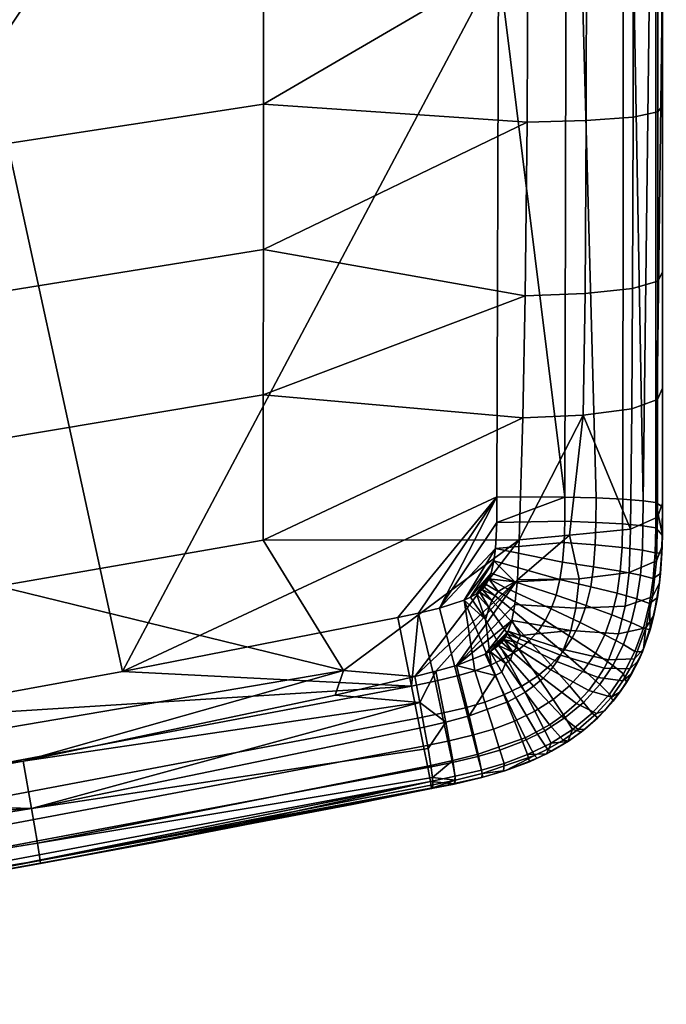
# Model space of a CAD drawing. Header units: millimetres. Extents: x -264 to 264, y -284 to 281.
# Tile 11 of 220: x 199 to 230, y -273 to -225. Entities that reach past the tile are written whole.
import ezdxf

# ---------------------------------------------------------------- set-up
doc = ezdxf.new("R2010")
doc.units = ezdxf.units.MM
doc.header["$MEASUREMENT"] = 0
for name, color, linetype in [('kryt', 250, 'Continuous'), ('podnoz', 7, 'Continuous'), ('sedak', 75, 'Continuous')]:
    doc.layers.add(name, color=color, linetype=linetype)

msp = doc.modelspace()

# ---------------------------------------------------------------- meshes
at = {"layer": 'kryt'}
mesh = msp.add_polyface(dxfattribs=at)
corners = [(205, -215.025, 393.177), (205, -215.025, 412.564), (189, -239, 411.503), (189, -239, 399.462), (205, -215.025, 393.177), (205, -196.273, 388.261), (205, -55.502, 382.979), (205, -1.643, 411.928), (205, -39.255, 413.403), (205, -76.887, 414.295), (205, -114.528, 414.603), (205, -164.787, 414.104), (205, -215.025, 412.564), (115.796, -47.742, 377.891), (107.059, 0.819, 374.084), (110.434, 11.637, 373.466), (116.042, 33.488, 372.219), (93.853, -30.317, 375.861), (98.885, -20.164, 375.281), (115.347, -196.273, 388.261), (103.255, -9.751, 374.687), (86.51, -196.273, 388.261), (88.074, -40.059, 376.417), (119.427, 49.72, 371.293), (138.194, -49.285, 378.904), (146.741, 96.449, 370.371), (160.53, -51.093, 380.091), (137.76, -196.273, 388.261), (28.837, -196.273, 388.261), (23.072, -84.655, 378.962), (34.322, -81.754, 378.796), (57.674, -196.273, 388.261), (45.164, -77.635, 378.561), (55.558, -72.202, 378.251), (65.046, -65.644, 377.877), (11.577, -86.37, 379.06), (0, -196.273, 388.261), (0, -86.935, 379.092), (73.668, -57.982, 377.44), (175.991, 91.316, 373.739), (182.8, -53.167, 381.45), (182.587, -196.273, 388.261), (160.174, -196.273, 388.261), (205, -55.502, 382.979), (205, -196.273, 388.261), (195.358, 87.385, 376.313), (81.463, -49.239, 376.941), (205, -215.025, 393.177), (182.587, -196.273, 388.261), (205, -196.273, 388.261), (160.174, -196.273, 388.261), (115.347, -196.273, 388.261), (137.76, -196.273, 388.261), (86.51, -196.273, 388.261), (0, -239, 399.462), (57.674, -196.273, 388.261), (189, -239, 399.462), (0, -196.273, 388.261), (28.837, -196.273, 388.261), (115.678, -239, 411.48), (189, -239, 399.462), (189, -239, 411.503), (0, -239, 411.355), (0, -239, 399.462), (34.322, -81.754, 378.796), (29.672, 120.411, 367.258), (45.164, -77.635, 378.561), (14.907, 121.355, 367.205), (23.072, -84.655, 378.962), (44.312, 118.856, 367.347), (65.046, -65.644, 377.877), (55.558, -72.202, 378.251), (73.668, -57.982, 377.44), (11.577, -86.37, 379.06), (0, 121.662, 367.187), (0, -86.935, 379.092)]
mesh.append_faces([[corners[k] for k in face] for face in [(0, 1, 2, 3), (4, 5, 6, 6), (4, 6, 7, 7), (8, 9, 4, 4), (4, 7, 8, 8), (9, 10, 4, 4), (4, 10, 11, 11), (4, 11, 12, 12), (13, 14, 15, 15), (16, 13, 15, 15), (17, 18, 19, 19), (13, 18, 20, 20), (18, 13, 19, 19), (14, 13, 20, 20), (21, 22, 17, 17), (13, 23, 24, 24), (25, 26, 24, 24), (24, 27, 19, 13), (28, 29, 30, 30), (31, 32, 33, 33), (31, 33, 34, 34), (32, 28, 30, 30), (35, 36, 37, 37), (32, 31, 28, 28), (36, 35, 28, 28), (35, 29, 28, 28), (38, 31, 34, 34), (39, 40, 26, 26), (40, 41, 42, 26), (43, 44, 41, 40), (45, 43, 40, 40), (46, 21, 38, 38), (21, 46, 22, 22), (21, 17, 19, 19), (26, 42, 27, 24), (21, 31, 38, 38), (47, 48, 49, 49), (47, 50, 48, 48), (47, 51, 52, 52), (47, 53, 51, 51), (52, 50, 47, 47), (54, 55, 53, 53), (47, 54, 53, 53), (56, 54, 47, 47), (57, 58, 54, 54), (55, 54, 58, 58), (59, 60, 61, 61), (62, 63, 59, 59), (60, 59, 63, 63), (64, 65, 66, 66), (67, 64, 68, 68), (69, 70, 71, 71), (69, 72, 70, 70), (73, 67, 68, 68), (74, 73, 75, 75)]])
at = {"layer": 'podnoz'}
mesh = msp.add_polyface(dxfattribs=at)
corners = [(230.362, -165.531, 6.378), (239.693, -195.858, 6.378), (235.296, -197.211, 5.5), (225.964, -166.884, 5.5), (225.964, -166.884, 30.5), (235.296, -197.211, 30.5), (239.693, -195.858, 29.622), (230.362, -165.531, 29.622), (234.603, -210.511, 7.578), (232.399, -210.964, 8.717), (230.571, -205.093, 7.825), (232.742, -204.535, 6.67), (230.398, -211.261, 10.311), (228.617, -205.539, 9.442), (236.862, -209.94, 6.921), (234.983, -203.906, 6.004), (232.073, -216.594, 11.704), (229.053, -216.256, 15.762), (227.499, -211.309, 14.47), (236.355, -216.091, 9.036), (230.548, -211.695, 28.621), (234.349, -209.65, 31.28), (233.271, -206.217, 30.384), (229.386, -207.995, 27.655), (230.579, -221.069, 17.584), (229.208, -219.629, 21.826), (227.819, -215.245, 20.166), (233.723, -221.797, 13.674), (231.672, -215.243, 29.963), (235.388, -212.927, 32.52), (229.511, -217.657, 26.064), (228.259, -213.706, 24.568), (232, -225.502, 19.837), (230.499, -223.653, 23.871), (235.263, -226.601, 16.116), (232.707, -218.47, 31.603), (236.34, -215.897, 34.029), (230.669, -221.269, 27.899), (233.358, -229.692, 22.578), (231.729, -227.447, 26.352), (236.739, -231.152, 19.092), (231.77, -224.662, 30.118), (233.687, -221.491, 33.578), (234.611, -233.499, 25.713), (232.86, -230.887, 29.185), (232.779, -227.732, 32.646), (234.583, -224.214, 35.821), (235.77, -236.963, 29.267), (233.907, -234.014, 32.393), (233.711, -230.518, 35.504), (235.408, -226.682, 38.353), (234.853, -236.782, 35.934), (234.554, -232.983, 38.658), (230.898, -198.564, 6.378), (230.898, -198.564, 29.622), (237.612, -204.682, 31.243), (226.848, -199.81, 26.839)]
mesh.append_faces([[corners[k] for k in face] for face in [(0, 1, 2, 3), (4, 5, 6, 7), (8, 9, 10, 11), (9, 12, 13, 10), (14, 8, 11, 15), (16, 17, 18, 12), (9, 16, 12, 12), (19, 9, 8, 8), (16, 9, 19, 19), (20, 21, 22, 23), (24, 25, 26, 17), (27, 24, 17, 16), (28, 29, 21, 20), (30, 28, 20, 31), (32, 33, 25, 24), (34, 32, 24, 27), (35, 36, 29, 28), (37, 35, 28, 30), (33, 37, 30, 25), (38, 39, 33, 32), (40, 38, 32, 34), (41, 42, 35, 37), (39, 41, 37, 33), (43, 44, 39, 38), (45, 46, 42, 41), (44, 45, 41, 39), (47, 48, 44, 43), (49, 50, 46, 45), (48, 49, 45, 44), (51, 52, 49, 48), (2, 15, 11, 53), (11, 10, 53, 53), (18, 13, 12, 12), (54, 22, 55, 5), (56, 23, 22, 54)]])
at = {"layer": 'sedak'}
mesh = msp.add_polyface(dxfattribs=at)
corners = [(230, -142.004, 453.966), (230, -144.117, 422.902), (230, -131.568, 454.122), (230, -183.736, 452.893), (230, -194.166, 452.512), (230, -196.373, 421.432), (230, -204.594, 452.087), (230, -212.756, 451.71), (230, -162.872, 453.52), (230, -170.249, 422.307), (230, -152.438, 453.766), (230, -173.305, 453.229), (230, -222.486, 420.277), (228.112, -196.138, 415.384), (225.346, -196.076, 413.785), (225.454, -143.984, 415.301), (228.165, -144.012, 416.908), (229.685, -196.246, 418.163), (229.695, -144.06, 419.662), (222.077, -196.062, 413.439), (222.15, -170.024, 414.312), (222.223, -143.977, 414.906), (222.004, -222.09, 412.287), (229.675, -248.387, 415.544), (229.048, -248.296, 414.033), (228.519, -163.014, 459.059), (228.481, -121.18, 459.824), (226.112, -121.193, 461.458), (226.193, -163.056, 460.692), (229.763, -162.949, 456.515), (229.755, -121.158, 457.256), (228.557, -204.832, 457.57), (226.274, -204.903, 459.203), (229.77, -204.723, 455.052), (228.564, -213.032, 457.181), (226.291, -213.115, 458.813), (229.771, -212.905, 454.668), (228.569, -221.299, 456.682), (226.301, -221.415, 458.312), (229.772, -221.122, 454.175), (223.211, -142.139, 461.873), (223.241, -152.607, 461.667), (223.271, -163.075, 461.416), (223.181, -131.67, 462.033), (223.3, -173.541, 461.119), (223.33, -184.006, 460.777), (223.359, -194.471, 460.39), (223.389, -204.936, 459.958), (223.413, -213.153, 459.574), (230, -220.912, 451.223)]
mesh.append_faces([[corners[k] for k in face] for face in [(0, 1, 2, 2), (3, 4, 5, 5), (6, 5, 4, 4), (5, 6, 7, 7), (8, 9, 10, 10), (9, 8, 11, 11), (11, 3, 9, 9), (1, 0, 10, 10), (3, 5, 9, 9), (9, 1, 10, 10), (7, 12, 5, 5), (13, 14, 15, 16), (17, 13, 16, 18), (14, 19, 20, 15), (15, 20, 21, 21), (19, 14, 22, 22), (1, 9, 18, 18), (12, 23, 17, 17), (17, 9, 5, 5), (12, 17, 5, 5), (18, 9, 17, 17), (24, 13, 17, 17), (25, 26, 27, 28), (29, 30, 26, 25), (31, 25, 28, 32), (33, 29, 25, 31), (34, 31, 32, 35), (36, 33, 31, 34), (37, 34, 35, 38), (39, 36, 34, 37), (28, 40, 41, 41), (28, 41, 42, 42), (27, 43, 40, 40), (28, 44, 45, 45), (28, 27, 40, 40), (32, 28, 45, 46), (28, 42, 44, 44), (32, 47, 48, 35), (46, 47, 32, 32), (30, 29, 10, 0), (6, 33, 36, 7), (29, 33, 4, 3), (33, 6, 4, 4), (30, 0, 2, 2), (29, 11, 8, 8), (29, 3, 11, 11), (8, 10, 29, 29), (7, 36, 39, 49)]])
mesh = msp.add_polyface(dxfattribs=at)
corners = [(196.356, -222.963, 412.208), (222.077, -196.062, 413.439), (222.004, -222.09, 412.287), (221.92, -249.36, 410.781), (219.128, -253.531, 410.552), (221.931, -248.104, 410.857), (221.855, -250.615, 410.705), (203.696, -256.608, 410.513), (221.778, -251.222, 410.668), (220.333, -253.136, 410.564), (221.542, -252.105, 410.616), (221.08, -252.723, 410.582), (221.643, -251.819, 410.633), (221.404, -252.375, 410.601), (221.315, -252.499, 410.594), (221.211, -252.61, 410.588), (220.938, -252.824, 410.577), (220.642, -252.993, 410.57), (217.099, -253.981, 410.545), (218.117, -253.771, 410.547), (190.261, -259.066, 410.485), (197.662, -223.795, 461.662), (210.561, -221.892, 460.854), (210.564, -214.807, 461.26), (197.668, -216.626, 462.062), (210.569, -207.722, 461.566), (197.675, -209.456, 462.349), (197.649, -238.13, 460.16), (210.552, -236.057, 459.418), (210.556, -228.975, 460.266), (197.656, -230.963, 461.059), (197.637, -252.46, 457.113), (210.543, -250.219, 456.617), (210.548, -243.139, 458.228), (197.643, -245.295, 458.875), (223.413, -213.153, 459.574), (223.428, -221.469, 459.075), (223.389, -204.936, 459.958), (223.402, -229.855, 458.362), (223.188, -244.251, 456.368), (223.309, -238.31, 457.334), (223.013, -250.197, 455.156), (214.458, -256.561, 454.37), (221.995, -252.716, 410.577), (221.846, -252.93, 410.565), (221.548, -253.51, 410.537), (221.371, -254.076, 410.518), (221.68, -253.149, 410.554)]
mesh.append_faces([[corners[k] for k in face] for face in [(0, 1, 2, 2), (3, 4, 5, 5), (4, 3, 6, 6), (7, 2, 5, 5), (8, 9, 6, 6), (10, 11, 12, 12), (13, 14, 10, 10), (10, 15, 11, 11), (14, 15, 10, 10), (16, 12, 11, 11), (17, 9, 8, 8), (9, 4, 6, 6), (18, 5, 19, 19), (5, 18, 7, 7), (4, 19, 5, 5), (17, 12, 16, 16), (17, 8, 12, 12), (0, 2, 7, 7), (7, 20, 0, 0), (21, 22, 23, 24), (24, 23, 25, 26), (27, 28, 29, 30), (30, 29, 22, 21), (31, 32, 33, 34), (34, 33, 28, 27), (35, 22, 36, 36), (25, 35, 37, 37), (36, 29, 38, 38), (33, 39, 40, 40), (39, 32, 41, 41), (28, 40, 38, 38), (32, 42, 41, 41), (23, 35, 25, 25), (29, 36, 22, 22), (33, 40, 28, 28), (32, 39, 33, 33), (29, 28, 38, 38), (31, 42, 32, 32), (23, 22, 35, 35), (43, 44, 14, 13), (15, 14, 44, 44), (10, 43, 13, 13), (16, 45, 46, 46), (11, 15, 47, 47), (11, 47, 45, 45), (16, 11, 45, 45), (9, 17, 46, 46), (16, 46, 17, 17)]])
mesh = msp.add_polyface(dxfattribs=at)
corners = [(230, -212.756, 451.71), (230, -220.912, 451.223), (230, -222.486, 420.277), (230, -237.162, 449.525), (230, -248.586, 433.113), (230, -229.053, 450.527), (230, -242.807, 448.589), (230, -248.409, 447.425), (230, -248.586, 418.842), (229.991, -249.995, 418.766), (229.965, -250.841, 418.727), (229.979, -250.503, 446.99), (225.238, -248.122, 411.153), (221.931, -248.104, 410.857), (222.004, -222.09, 412.287), (225.346, -196.076, 413.785), (228.112, -196.138, 415.384), (228.058, -248.218, 412.743), (226.757, -248.159, 411.765), (229.048, -248.296, 414.033), (229.675, -248.387, 415.544), (229.685, -196.246, 418.163), (228.562, -229.611, 455.983), (228.569, -221.299, 456.682), (226.301, -221.415, 458.312), (226.283, -229.778, 457.609), (229.771, -229.355, 453.477), (229.772, -221.122, 454.175), (228.532, -237.966, 454.995), (226.22, -238.204, 456.612), (229.765, -237.597, 452.482), (228.494, -243.827, 454.08), (226.137, -244.125, 455.685), (229.758, -243.358, 451.557), (223.309, -238.31, 457.334), (223.402, -229.855, 458.362), (223.188, -244.251, 456.368), (223.428, -221.469, 459.075), (226.291, -213.115, 458.813), (223.413, -213.153, 459.574), (228.438, -249.685, 452.943), (223.013, -250.197, 455.156), (229.748, -249.098, 450.406), (228.023, -250.572, 412.607), (228.053, -249.426, 412.671), (229.044, -249.519, 413.962), (229.014, -250.704, 413.9), (226.721, -250.442, 411.629), (226.751, -249.348, 411.693), (225.201, -250.323, 411.019), (225.231, -249.289, 411.081), (229.67, -249.62, 415.474), (221.92, -249.36, 410.781), (221.855, -250.615, 410.705), (229.698, -251.218, 449.965), (225.466, -249.966, 454.159)]
mesh.append_faces([[corners[k] for k in face] for face in [(0, 1, 2, 2), (3, 4, 5, 5), (4, 3, 6, 6), (6, 7, 4, 4), (1, 4, 2, 2), (2, 4, 8, 8), (1, 5, 4, 4), (8, 4, 9, 9), (9, 4, 10, 10), (4, 7, 11, 11), (12, 13, 14, 14), (15, 12, 14, 14), (16, 17, 18, 15), (18, 12, 15, 15), (19, 17, 16, 16), (20, 19, 21, 21), (20, 2, 8, 8), (22, 23, 24, 25), (26, 27, 23, 22), (28, 22, 25, 29), (30, 26, 22, 28), (31, 28, 29, 32), (33, 30, 28, 31), (34, 29, 25, 35), (36, 32, 29, 34), (37, 24, 38, 39), (24, 37, 35, 25), (32, 40, 31, 31), (41, 32, 36, 36), (1, 27, 26, 5), (5, 26, 30, 3), (33, 6, 3, 30), (40, 42, 33, 31), (6, 33, 42, 7), (43, 44, 45, 46), (47, 48, 44, 43), (49, 50, 48, 47), (8, 9, 20, 20), (20, 9, 51, 51), (20, 51, 45, 19), (45, 44, 17, 19), (18, 48, 50, 12), (52, 12, 50, 50), (44, 48, 18, 17), (52, 13, 12, 12), (53, 52, 50, 49), (7, 42, 54, 11), (32, 55, 40, 40), (32, 41, 55, 55)]])
mesh = msp.add_polyface(dxfattribs=at)
corners = [(219.955, -256.315, 453.894), (222.802, -253.345, 454.412), (222.926, -252.145, 454.701), (229.897, -251.835, 418.689), (229.965, -250.841, 418.727), (229.848, -252.287, 446.715), (229.749, -253.013, 418.653), (229.578, -253.882, 446.541), (230, -248.586, 433.113), (229.979, -250.503, 446.99), (229.014, -250.704, 413.9), (229.044, -249.519, 413.962), (229.67, -249.62, 415.474), (229.638, -250.829, 415.414), (228.922, -251.919, 413.843), (229.542, -252.085, 415.361), (227.937, -251.724, 412.548), (228.023, -250.572, 412.607), (226.639, -251.51, 411.57), (226.721, -250.442, 411.629), (225.124, -251.293, 410.962), (225.201, -250.323, 411.019), (228.753, -253.079, 413.795), (229.363, -253.295, 415.317), (227.78, -252.802, 412.497), (226.497, -252.481, 411.518), (224.997, -252.137, 410.913), (228.477, -254.22, 413.754), (229.067, -254.496, 415.281), (227.528, -253.845, 412.452), (226.275, -253.392, 411.473), (224.811, -252.895, 410.871), (224.573, -253.555, 410.836), (225.979, -254.222, 411.434), (229.991, -249.995, 418.766), (229.392, -254.583, 418.617), (221.855, -250.615, 410.705), (221.778, -251.222, 410.668), (222.808, -252.249, 410.614), (222.313, -252.525, 410.589), (224.28, -254.131, 410.807), (221.995, -252.716, 410.577), (223.932, -254.642, 410.782), (221.846, -252.93, 410.565), (221.542, -252.105, 410.616), (221.643, -251.819, 410.633), (223.498, -255.116, 410.76), (221.68, -253.149, 410.554), (221.211, -252.61, 410.588), (228.171, -253.428, 452.177), (229.514, -252.97, 449.665), (229.698, -251.218, 449.965), (228.365, -251.791, 452.497), (225.769, -253.534, 453.761), (225.935, -252.095, 454.08), (227.855, -254.778, 451.938), (229.188, -254.491, 449.455), (229.748, -249.098, 450.406), (228.438, -249.685, 452.943), (225.466, -249.966, 454.159), (223.013, -250.197, 455.156), (222.651, -254.119, 454.226), (225.524, -254.618, 453.527)]
mesh.append_faces([[corners[k] for k in face] for face in [(0, 1, 2, 2), (3, 4, 5, 5), (6, 3, 5, 5), (7, 6, 5, 5), (4, 8, 9, 9), (5, 4, 9, 9), (10, 11, 12, 13), (14, 10, 13, 15), (16, 17, 10, 14), (18, 19, 17, 16), (20, 21, 19, 18), (22, 14, 15, 23), (24, 16, 14, 22), (25, 18, 16, 24), (26, 20, 18, 25), (27, 22, 23, 28), (29, 24, 22, 27), (30, 25, 24, 29), (31, 26, 25, 30), (32, 31, 30, 33), (34, 4, 13, 12), (4, 3, 15, 13), (3, 6, 23, 15), (6, 35, 23, 23), (36, 21, 20, 20), (37, 36, 20, 26), (38, 26, 31, 31), (38, 31, 32, 39), (37, 26, 38, 38), (39, 32, 40, 41), (42, 43, 41, 40), (44, 38, 39, 39), (45, 37, 38, 38), (44, 45, 38, 38), (39, 41, 44, 44), (43, 42, 46, 47), (47, 48, 43, 43), (49, 50, 51, 52), (53, 49, 52, 54), (55, 56, 50, 49), (9, 51, 50, 5), (5, 50, 56, 7), (57, 58, 52, 51), (54, 52, 58, 59), (2, 54, 59, 59), (60, 2, 59, 59), (53, 1, 61, 62), (1, 53, 54, 2)]])
mesh = msp.add_polyface(dxfattribs=at)
corners = [(222.926, -252.145, 454.701), (223.013, -250.197, 455.156), (217.934, -256.849, 453.933), (222.651, -254.119, 454.226), (222.802, -253.345, 454.412), (219.955, -256.315, 453.894), (222.423, -254.782, 454.073), (222.48, -254.651, 454.102), (221.835, -255.478, 453.942), (221.362, -255.764, 453.911), (222.358, -254.909, 454.045), (222.006, -255.344, 453.962), (222.162, -255.19, 453.988), (222.268, -255.055, 454.014), (218.947, -256.599, 453.91), (221.603, -255.631, 453.924), (214.458, -256.561, 454.37), (214.049, -257.768, 454.012), (203.696, -256.608, 410.513), (217.099, -253.981, 410.545), (217.769, -257.325, 410.69), (218.173, -258.127, 453.48), (221.651, -256.278, 410.712), (222.38, -255.926, 410.725), (223.135, -257.327, 411.31), (222.261, -257.75, 411.296), (220.849, -256.58, 410.703), (221.339, -258.098, 411.286), (219.994, -256.829, 410.697), (220.396, -258.373, 411.28), (218.918, -257.087, 410.692), (219.253, -258.647, 411.276), (222.989, -255.539, 410.741), (221.548, -253.51, 410.537), (221.68, -253.149, 410.554), (223.498, -255.116, 410.76), (221.371, -254.076, 410.518), (220.333, -253.136, 410.564), (219.128, -253.531, 410.552), (218.117, -253.771, 410.547), (222.709, -255.669, 453.792), (222.886, -255.463, 453.831), (223.008, -255.024, 453.94), (223.084, -254.862, 453.976), (222.917, -255.191, 453.904), (222.858, -257.882, 452.958), (223.313, -257.612, 452.99), (222.346, -256.223, 453.669), (222.161, -256.637, 453.56), (221.848, -256.801, 453.543), (222.597, -256.037, 453.696), (222.454, -258.086, 452.937), (220.573, -258.776, 452.9), (219.439, -259.076, 452.908)]
mesh.append_faces([[corners[k] for k in face] for face in [(0, 1, 2, 2), (3, 4, 5, 5), (6, 7, 8, 8), (9, 7, 3, 3), (6, 8, 10, 10), (11, 12, 13, 13), (0, 2, 14, 14), (8, 11, 10, 10), (15, 8, 7, 7), (10, 11, 13, 13), (9, 3, 5, 5), (2, 1, 16, 16), (0, 14, 5, 5), (15, 7, 9, 9), (17, 2, 16, 16), (18, 19, 20, 20), (17, 21, 2, 2), (22, 23, 24, 25), (26, 22, 25, 27), (28, 26, 27, 29), (30, 28, 29, 31), (32, 33, 34, 35), (33, 32, 23, 36), (36, 23, 22, 22), (26, 37, 22, 22), (36, 22, 37, 37), (38, 37, 26, 28), (39, 38, 28, 30), (20, 19, 39, 39), (30, 20, 39, 39), (40, 41, 13, 13), (42, 43, 7, 7), (6, 42, 7, 7), (10, 44, 42, 6), (44, 10, 13, 13), (13, 41, 44, 44), (45, 46, 47, 48), (48, 15, 9, 49), (12, 11, 40, 40), (11, 50, 40, 40), (13, 12, 40, 40), (8, 15, 47, 47), (48, 47, 15, 15), (8, 47, 50, 11), (48, 49, 51, 45), (52, 5, 14, 53), (9, 5, 49, 49), (5, 52, 49, 49), (21, 14, 2, 2)]])
mesh = msp.add_polyface(dxfattribs=at)
corners = [(199.688, -265.958, 446.737), (218.749, -262.313, 432.431), (214.872, -263.083, 446.459), (188.897, -267.869, 446.789), (191.698, -267.384, 418.473), (167.261, -271.373, 446.758), (178.128, -269.668, 418.448), (178.088, -269.674, 446.781), (205.239, -264.932, 418.5), (164.531, -271.784, 418.425), (171.736, -256.517, 457.275), (171.727, -263.834, 454.875), (197.637, -252.46, 457.113), (155.688, -267.95, 454.175), (166.485, -266.396, 454.189), (214.458, -256.561, 454.37), (188.062, -262.946, 454.203), (177.275, -264.733, 454.2), (198.849, -260.976, 454.174), (214.049, -257.768, 454.012), (191.531, -266.37, 413.537), (191.644, -267.035, 415.089), (164.484, -271.437, 415.05), (164.388, -270.776, 413.503), (191.352, -265.329, 412.219), (164.235, -269.738, 412.188), (191.117, -263.975, 411.237), (164.035, -268.387, 411.206), (190.845, -262.413, 410.649), (163.803, -266.827, 410.615), (218.687, -261.962, 415.135), (218.35, -260.247, 412.256), (218.556, -261.293, 413.578), (176.795, -261.355, 410.459), (190.261, -259.066, 410.485), (163.303, -263.476, 410.435), (217.769, -257.325, 410.69), (218.08, -258.89, 411.274), (203.696, -256.608, 410.513), (199.552, -264.973, 451.484), (156.266, -271.978, 451.486), (156.391, -272.817, 449.308), (199.685, -265.806, 449.309), (199.257, -263.275, 453.072), (156.02, -270.267, 453.076), (218.793, -262.281, 447.707), (218.811, -262.126, 449.028), (218.784, -261.772, 450.243), (218.572, -260.354, 452.207), (218.391, -259.318, 452.923), (218.173, -258.127, 453.48), (218.705, -261.182, 451.312)]
mesh.append_faces([[corners[k] for k in face] for face in [(0, 1, 2, 2), (3, 4, 0, 0), (5, 6, 7, 7), (6, 3, 7, 7), (0, 8, 1, 1), (0, 4, 8, 8), (4, 3, 6, 6), (9, 6, 5, 5), (10, 11, 12, 12), (11, 13, 14, 14), (11, 15, 12, 12), (16, 11, 17, 17), (11, 18, 15, 15), (14, 17, 11, 11), (18, 11, 16, 16), (19, 15, 18, 18), (20, 21, 22, 23), (24, 20, 23, 25), (26, 24, 25, 27), (28, 26, 27, 29), (22, 6, 9, 9), (21, 4, 6, 22), (30, 4, 21, 21), (24, 31, 32, 20), (20, 32, 30, 21), (30, 8, 4, 4), (29, 33, 34, 28), (29, 35, 33, 33), (28, 36, 37, 26), (31, 24, 26, 37), (34, 38, 36, 36), (28, 34, 36, 36), (39, 40, 41, 42), (43, 44, 40, 39), (41, 5, 7, 7), (7, 3, 42, 42), (41, 7, 42, 42), (0, 42, 3, 3), (0, 45, 42, 42), (39, 42, 46, 47), (2, 45, 0, 0), (44, 43, 17, 14), (43, 16, 17, 17), (16, 43, 18, 18), (48, 49, 43, 43), (49, 50, 43, 43), (50, 19, 18, 18), (18, 43, 50, 50), (43, 39, 51, 48)]])
mesh = msp.add_polyface(dxfattribs=at)
corners = [(229.392, -254.583, 418.617), (229.072, -255.51, 446.425), (229.015, -255.655, 418.6), (229.749, -253.013, 418.653), (229.578, -253.882, 446.541), (228.247, -257.14, 418.585), (228.509, -256.701, 446.373), (227.937, -257.604, 446.345), (228.84, -256.057, 446.398), (228.09, -255.303, 413.72), (228.477, -254.22, 413.754), (229.067, -254.496, 415.281), (228.652, -255.644, 415.253), (227.181, -254.819, 412.414), (227.528, -253.845, 412.452), (225.979, -254.222, 411.434), (226.275, -253.392, 411.473), (227.577, -256.315, 413.691), (228.101, -256.722, 415.23), (226.726, -255.72, 412.382), (225.599, -254.974, 411.402), (224.28, -254.131, 410.807), (224.573, -253.555, 410.836), (226.94, -257.25, 413.667), (227.415, -257.72, 415.211), (226.165, -256.547, 412.355), (225.136, -255.656, 411.373), (223.932, -254.642, 410.782), (224.559, -256.289, 411.348), (225.466, -257.315, 412.33), (223.498, -255.116, 410.76), (223.898, -256.84, 411.328), (224.675, -257.976, 412.31), (222.989, -255.539, 410.741), (222.38, -255.926, 410.725), (223.135, -257.327, 411.31), (229.363, -253.295, 415.317), (225.524, -254.618, 453.527), (227.855, -254.778, 451.938), (228.171, -253.428, 452.177), (225.769, -253.534, 453.761), (227.358, -256.045, 451.742), (228.636, -255.993, 449.295), (229.188, -254.491, 449.455), (225.173, -255.543, 453.337), (227.149, -256.448, 451.685), (228.396, -256.486, 449.253), (225.032, -255.819, 453.283), (226.867, -256.908, 451.625), (228.063, -257.059, 449.208), (224.848, -256.124, 453.226), (224.554, -256.527, 453.155), (226.403, -257.537, 451.549), (224.184, -256.928, 453.089), (225.813, -258.17, 451.479), (227.505, -257.853, 449.155), (223.084, -254.862, 453.976), (223.008, -255.024, 453.94), (222.651, -254.119, 454.226), (222.917, -255.191, 453.904), (222.886, -255.463, 453.831), (222.48, -254.651, 454.102), (222.709, -255.669, 453.792), (223.718, -257.328, 453.029), (222.597, -256.037, 453.696), (222.346, -256.223, 453.669), (223.313, -257.612, 452.99)]
mesh.append_faces([[corners[k] for k in face] for face in [(0, 1, 2, 2), (3, 4, 0, 0), (5, 2, 6, 6), (6, 7, 5, 5), (2, 1, 8, 8), (8, 6, 2, 2), (0, 4, 1, 1), (9, 10, 11, 12), (13, 14, 10, 9), (15, 16, 14, 13), (17, 9, 12, 18), (19, 13, 9, 17), (20, 15, 13, 19), (21, 22, 15, 20), (23, 17, 18, 24), (25, 19, 17, 23), (26, 20, 19, 25), (27, 21, 20, 26), (28, 26, 25, 29), (30, 27, 26, 28), (31, 28, 29, 32), (33, 30, 28, 31), (34, 33, 31, 35), (11, 36, 0, 0), (11, 0, 2, 12), (12, 2, 5, 18), (37, 38, 39, 40), (41, 42, 43, 38), (44, 41, 38, 37), (45, 46, 42, 41), (47, 45, 41, 44), (48, 49, 46, 45), (50, 48, 45, 47), (51, 52, 48, 50), (53, 54, 52, 51), (43, 1, 4, 4), (6, 8, 46, 49), (42, 46, 8, 1), (1, 43, 42, 42), (7, 6, 49, 55), (56, 57, 47, 44), (37, 58, 56, 56), (51, 50, 59, 60), (50, 47, 57, 59), (58, 61, 56, 56), (60, 62, 53, 51), (44, 37, 56, 56), (63, 53, 62, 64), (64, 65, 66, 63)]])
mesh = msp.add_polyface(dxfattribs=at)
corners = [(214.872, -263.083, 446.459), (218.749, -262.313, 432.431), (218.749, -262.313, 446.333), (205.239, -264.932, 418.5), (218.749, -262.314, 418.53), (221.241, -261.759, 418.537), (222.254, -261.47, 418.541), (221.196, -261.77, 446.266), (223.513, -261.003, 418.549), (222.37, -261.434, 446.255), (219.869, -262.085, 418.532), (219.85, -262.09, 446.297), (218.687, -261.962, 415.135), (218.793, -262.281, 447.707), (218.811, -262.126, 449.028), (199.685, -265.806, 449.309), (218.705, -261.182, 451.312), (199.552, -264.973, 451.484), (218.784, -261.772, 450.243), (222.079, -260.435, 413.59), (223.178, -260.019, 413.6), (223.42, -260.655, 415.155), (222.276, -261.088, 415.147), (221.76, -259.417, 412.269), (222.783, -259.03, 412.279), (221.339, -258.098, 411.286), (222.261, -257.75, 411.296), (221.005, -260.747, 413.584), (221.17, -261.408, 415.141), (220.742, -259.713, 412.263), (220.396, -258.373, 411.28), (219.764, -261.045, 413.58), (219.903, -261.713, 415.137), (219.543, -260.002, 412.258), (219.253, -258.647, 411.276), (218.556, -261.293, 413.578), (218.35, -260.247, 412.256), (218.918, -257.087, 410.692), (218.08, -258.89, 411.274), (217.769, -257.325, 410.69), (221.02, -260.639, 451.286), (221.212, -261.585, 448.982), (223.761, -260.7, 448.997), (223.3, -259.834, 451.321), (220.573, -258.776, 452.9), (222.454, -258.086, 452.937), (219.782, -260.949, 451.296), (219.904, -261.901, 449.002), (219.439, -259.076, 452.908), (221.848, -256.801, 453.543), (218.572, -260.354, 452.207), (218.391, -259.318, 452.923), (218.947, -256.599, 453.91), (218.173, -258.127, 453.48)]
mesh.append_faces([[corners[k] for k in face] for face in [(0, 1, 2, 2), (3, 4, 1, 1), (5, 6, 7, 7), (8, 9, 6, 6), (10, 5, 1, 1), (1, 4, 10, 10), (6, 9, 7, 7), (11, 1, 7, 7), (1, 11, 2, 2), (7, 1, 5, 5), (3, 12, 4, 4), (13, 0, 2, 2), (14, 15, 13, 13), (16, 17, 18, 18), (19, 20, 21, 22), (23, 24, 20, 19), (25, 26, 24, 23), (27, 19, 22, 28), (29, 23, 19, 27), (30, 25, 23, 29), (31, 27, 28, 32), (33, 29, 27, 31), (34, 30, 29, 33), (28, 22, 6, 5), (32, 28, 5, 10), (12, 10, 4, 4), (31, 32, 12, 35), (33, 31, 35, 36), (12, 32, 10, 10), (37, 34, 38, 39), (36, 38, 34, 33), (40, 41, 42, 43), (44, 40, 43, 45), (46, 47, 41, 40), (48, 46, 40, 44), (7, 9, 41, 41), (7, 41, 47, 11), (2, 11, 13, 13), (47, 14, 13, 13), (47, 18, 14, 14), (11, 47, 13, 13), (46, 18, 47, 47), (49, 44, 45, 45), (48, 50, 16, 46), (51, 50, 48, 48), (16, 18, 46, 46), (48, 52, 53, 53), (51, 48, 53, 53)]])
mesh = msp.add_polyface(dxfattribs=at)
corners = [(225.388, -260.019, 418.562), (225.617, -259.433, 415.18), (226.052, -259.548, 418.567), (224.564, -260.102, 415.167), (224.346, -260.62, 418.554), (223.897, -260.833, 446.261), (223.513, -261.003, 418.549), (224.583, -260.497, 446.269), (226.839, -258.869, 418.572), (226.212, -259.421, 446.299), (227.597, -258.049, 418.578), (227.174, -258.531, 446.322), (225.417, -260, 446.283), (228.247, -257.14, 418.585), (227.937, -257.604, 446.345), (222.37, -261.434, 446.255), (226.148, -258.117, 413.646), (226.94, -257.25, 413.667), (227.415, -257.72, 415.211), (226.566, -258.646, 415.194), (225.466, -257.315, 412.33), (226.165, -256.547, 412.355), (225.259, -258.858, 413.628), (224.675, -257.976, 412.31), (224.267, -259.492, 413.612), (223.78, -258.547, 412.293), (223.135, -257.327, 411.31), (223.898, -256.84, 411.328), (223.178, -260.019, 413.6), (223.42, -260.655, 415.155), (222.783, -259.03, 412.279), (222.261, -257.75, 411.296), (228.101, -256.722, 415.23), (222.254, -261.47, 418.541), (222.276, -261.088, 415.147), (226.403, -257.537, 451.549), (227.505, -257.853, 449.155), (228.063, -257.059, 449.208), (226.867, -256.908, 451.625), (225.813, -258.17, 451.479), (226.785, -258.66, 449.107), (225.087, -258.786, 451.416), (225.894, -259.438, 449.064), (223.718, -257.328, 453.029), (224.184, -256.928, 453.089), (224.485, -259.2, 451.375), (225.164, -259.948, 449.035), (223.313, -257.612, 452.99), (223.842, -259.57, 451.342), (224.396, -260.393, 449.012), (222.858, -257.882, 452.958), (223.3, -259.834, 451.321), (223.761, -260.7, 448.997), (222.454, -258.086, 452.937), (221.212, -261.585, 448.982)]
mesh.append_faces([[corners[k] for k in face] for face in [(0, 1, 2, 2), (3, 0, 4, 4), (1, 0, 3, 3), (5, 6, 4, 4), (4, 0, 7, 7), (8, 9, 2, 2), (10, 11, 8, 8), (12, 0, 2, 2), (10, 13, 14, 14), (15, 6, 5, 5), (4, 7, 5, 5), (12, 2, 9, 9), (7, 0, 12, 12), (8, 11, 9, 9), (14, 11, 10, 10), (16, 17, 18, 19), (20, 21, 17, 16), (22, 16, 19, 1), (23, 20, 16, 22), (24, 22, 1, 3), (25, 23, 22, 24), (26, 27, 23, 25), (28, 24, 3, 29), (30, 25, 24, 28), (31, 26, 25, 30), (10, 18, 32, 13), (18, 10, 8, 19), (6, 33, 34, 29), (2, 1, 19, 8), (29, 3, 4, 4), (6, 29, 4, 4), (35, 36, 37, 38), (39, 40, 36, 35), (41, 42, 40, 39), (43, 41, 39, 44), (45, 46, 42, 41), (47, 45, 41, 43), (48, 49, 46, 45), (50, 48, 45, 47), (51, 52, 49, 48), (53, 51, 48, 50), (36, 40, 11, 14), (40, 42, 9, 11), (42, 46, 12, 9), (7, 12, 46, 49), (49, 52, 5, 7), (15, 5, 52, 52), (54, 15, 52, 52)]])

doc.saveas('drawing.dxf')
